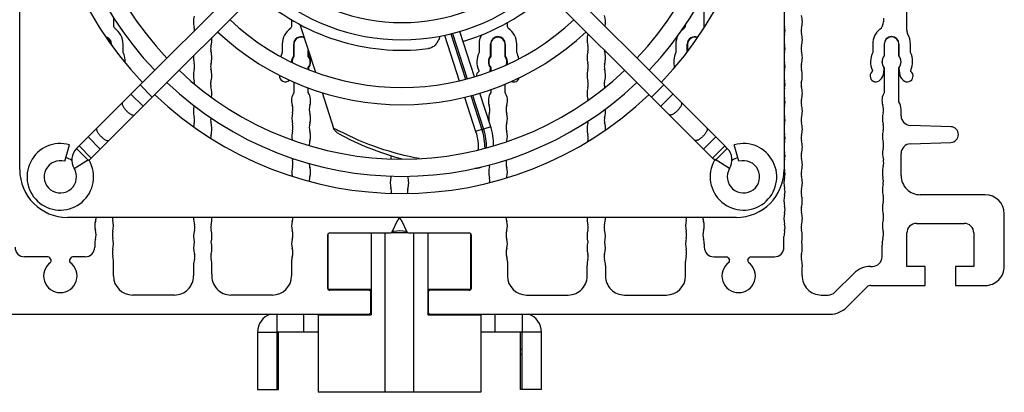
# Model space of a CAD drawing. Header units: millimetres. Extents: x 0 to 594, y 0 to 420.
# Tile 16 of 117: x 78 to 181, y 232 to 271. Entities that reach past the tile are written whole.
import ezdxf

# ---------------------------------------------------------------- set-up
doc = ezdxf.new("R2010")
doc.units = ezdxf.units.MM
doc.header["$LTSCALE"] = 32.67
doc.layers.get('0').update_dxf_attribs({"linetype": 'CONTINUOUS'})
doc.layers.add('3_ALL_AXES', color=7, linetype='CONTINUOUS')

msp = doc.modelspace()

# ---------------------------------------------------------------- linework, layer by layer
at = {"color": 7, "linetype": 'CONTINUOUS'}
for p, q in [((78.24873, 255.46807), (78.24873, 325.46807)), ((158.24873, 325.46807), (158.24873, 255.46807)), ((90.84575, 264.33789), (114.7839, 288.27604)), ((121.71355, 288.27604), (145.6517, 264.33789)), ((92.11854, 263.0651), (116.0567, 287.00325)), ((120.44076, 287.00325), (144.37891, 263.0651)), ((107.58228, 270.65704), (109.20097, 265.67524)), ((125.84654, 265.19423), (124.30208, 269.94758)), ((90.84834, 264.3353), (84.46467, 257.95162)), ((152.03279, 257.95162), (145.64911, 264.3353)), ((85.73228, 256.68401), (92.11595, 263.06769)), ((109.89658, 263.53438), (111.10125, 259.82676)), ((127.55281, 259.94287), (126.40452, 263.47694)), ((144.3815, 263.06769), (150.76518, 256.68401)), ((82.96695, 256.34566), (83.46183, 258.06589)), ((84.19424, 257.6793), (84.46561, 257.95068)), ((84.19424, 257.6793), (85.45416, 256.41938)), ((85.73194, 256.68434), (84.465, 257.95129)), ((152.03246, 257.95129), (150.76551, 256.68434)), ((152.30322, 257.6793), (151.0433, 256.41938)), ((152.30322, 257.6793), (152.03184, 257.95068)), ((153.5305, 256.34566), (153.03563, 258.06589)), ((85.51046, 256.46409), (85.73133, 256.68496)), ((150.98699, 256.46409), (150.76612, 256.68496)), ((83.94516, 255.59905), (85.46691, 256.52591)), ((126.02419, 255.61625), (125.88354, 255.60433)), ((152.5523, 255.59905), (151.03054, 256.52591)), ((153.24873, 250.46807), (83.24873, 250.46807)), ((110.54873, 242.95778), (110.54873, 248.77441)), ((115.04873, 248.84307), (115.04873, 240.25778)), ((116.49873, 232.15778), (116.49873, 248.84307)), ((118.87796, 248.85778), (117.1195, 248.85778)), ((119.49873, 232.15778), (119.49873, 248.84307)), ((120.94873, 248.84307), (120.94873, 240.25778)), ((125.44873, 242.95778), (125.44873, 248.77441)), ((110.54873, 242.95778), (115.04873, 242.95778)), ((120.94873, 242.95778), (125.44873, 242.95778)), ((114.99873, 241.45778), (115.04873, 241.45778)), ((120.94873, 241.45778), (120.99873, 241.45778)), ((107.99873, 238.45778), (107.99873, 240.34307)), ((109.49873, 240.25778), (115.04873, 240.25778)), ((109.49873, 240.25778), (109.49873, 232.15778)), ((115.04873, 240.45778), (114.97876, 240.45778)), ((121.0187, 240.45778), (120.94873, 240.45778)), ((120.94873, 240.25778), (126.49873, 240.25778)), ((126.49873, 240.25778), (126.49873, 232.15778)), ((127.99873, 238.45778), (127.99873, 240.34307)), ((103.14873, 238.45778), (103.14873, 232.45778)), ((132.84873, 232.45778), (132.84873, 238.45778)), ((105.34873, 236.65778), (105.14873, 236.65778)), ((105.34873, 236.12188), (105.14873, 236.12188)), ((130.64873, 236.65778), (130.84873, 236.65778)), ((130.84873, 236.12188), (130.64873, 236.12188)), ((103.14873, 232.45778), (105.34873, 232.45778)), ((126.49873, 232.15778), (109.49873, 232.15778)), ((132.84873, 232.45778), (130.64873, 232.45778))]:
    msp.add_line(p, q, dxfattribs=at)
at = {"color": 9, "linetype": 'CONTINUOUS'}
for p, q in [((122.6952, 269.54046), (124.24617, 264.76707)), ((123.37244, 269.69845), (124.92202, 264.92933)), ((123.52898, 269.73809), (125.07918, 264.96706)), ((92.11854, 263.0651), (90.84575, 264.33789)), ((145.6517, 264.33789), (144.37891, 263.0651)), ((89.89508, 263.38203), (91.16269, 262.11442)), ((124.80467, 263.0482), (125.96809, 259.46756)), ((125.47858, 263.21642), (126.62709, 259.68169)), ((125.63381, 263.2601), (126.79196, 259.69566)), ((146.60238, 263.38203), (145.33477, 262.11442)), ((126.62709, 259.68169), (126.79196, 259.69566)), ((127.55279, 259.94286), (126.79196, 259.69566)), ((85.40647, 258.89342), (86.67408, 257.62581)), ((126.62709, 259.68169), (125.96808, 259.46756)), ((151.09099, 258.89342), (149.82338, 257.62581)), ((105.14873, 240.34307), (105.14873, 238.45778)), ((130.84873, 240.34307), (130.84873, 238.45778)), ((103.14873, 238.45778), (105.14873, 238.45778)), ((132.84873, 238.45778), (130.84873, 238.45778))]:
    msp.add_line(p, q, dxfattribs=at)
at = {"color": 3, "linetype": 'CONTINUOUS'}
for p, q in [((109.49873, 238.45778), (105.14873, 238.45778)), ((105.14873, 238.45778), (105.14873, 232.45778)), ((105.34873, 232.45778), (105.34873, 238.45778)), ((130.84873, 238.45778), (126.49873, 238.45778)), ((130.64873, 232.45778), (130.64873, 238.45778)), ((130.84873, 232.45778), (130.84873, 238.45778))]:
    msp.add_line(p, q, dxfattribs=at)
at = {"color": 7, "linetype": 'CONTINUOUS'}
for points in [[(127.84316, 257.95523), (127.84935, 258.20803), (127.84038, 258.47719), (127.81638, 258.75025), (127.77787, 259.02565), (127.72544, 259.30235), (127.65962, 259.57876), (127.58127, 259.85302), (127.55279, 259.94286)], [(111.59868, 259.25157), (112.86077, 258.60664), (114.41866, 257.90262), (115.99619, 257.29059), (117.59214, 256.77174), (118.25629, 256.59679)], [(126.02037, 255.61595), (126.14059, 255.62993), (126.34082, 255.67177), (126.53213, 255.73534), (126.57281, 255.75428)]]:
    msp.add_lwpolyline(points, dxfattribs=at)
for centre, radius, start, end in [((118.24873, 290.46807), 37.5, 136.3700343, 223.6299657), ((118.24873, 290.46807), 37.5, 316.3700343, 43.6299657), ((118.24873, 290.46807), 22.5, 227.2928668, 277.0240098), ((118.24873, 290.46807), 22.5, 286.5119706, 312.7074094), ((118.24873, 290.46807), 37.5, 226.3560912, 313.6439088), ((82.49874, 254.71808), 3.48359, 73.9507523, 29.777096), ((85.39296, 256.48074), 1.69515, 135.0036537, 211.3407219), ((153.99873, 254.71807), 3.48358, 150.2227523, 106.0493213), ((151.1045, 256.48074), 1.69515, 328.659286, 44.9963384), ((82.49874, 254.71808), 1.69358, 73.9509549, 31.3444294), ((82.51444, 254.7279), 3.46507, 29.7653299, 30.092234), ((153.98301, 254.7279), 3.46507, 149.907766, 150.2346701), ((153.99871, 254.71808), 1.69358, 148.6555706, 106.0492873), ((83.24873, 255.46807), 5, 180, 270), ((153.24873, 255.46807), 5, 270, 360), ((117.99967, 245.95365), 3.10424, 101.1787564, 104.4270638), ((117.99874, 245.95782), 3.09997, 77.6472111, 101.1768656), ((117.99944, 245.96119), 3.09652, 75.5513713, 77.6465255), ((105.14873, 238.45778), 2, 109.4727682, 180), ((130.84873, 238.45778), 2, 0, 70.5272318)]:
    msp.add_arc(centre, radius, start, end, dxfattribs=at)
at = {"color": 9, "linetype": 'CONTINUOUS'}
for centre, radius, start, end in [((126.91499, 288.90587), 33.10089, 241.4618696, 242.6878058), ((125.95333, 256.44335), 0.83011, 274.8520483, 277.8722117), ((125.95546, 256.4217), 0.80837, 277.9323854, 296.4415156)]:
    msp.add_arc(centre, radius, start, end, dxfattribs=at)
at = {"color": 7, "linetype": 'CONTINUOUS'}
for points, knots in [([(122.21934, 269.44692), (122.17107, 269.26417), (122.05024, 268.93074), (121.76911, 268.51519), (121.41228, 268.23748), (121.1364, 268.15372), (121.00015, 268.13694)], [0, 0, 0, 0, 0.29877922, 0.555546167, 0.782998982, 1, 1, 1, 1]), ([(111.59869, 259.25157), (111.48498, 259.31274), (111.27699, 259.47507), (111.1411, 259.70412), (111.10125, 259.82676)], [0, 0, 0, 0, 0.500304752, 1, 1, 1, 1])]:
    msp.add_open_spline(points, degree=3, knots=knots, dxfattribs=at)
at = {"color": 9, "linetype": 'CONTINUOUS'}
for points, knots in [([(89.00098, 262.48794), (88.98627, 262.47323), (88.9635, 262.4304), (88.9608, 262.35017), (88.9843, 262.25382), (89.03285, 262.14296), (89.10322, 262.02066), (89.22587, 261.84416), (89.33619, 261.71741), (89.41712, 261.63647)], [0, 0, 0, 0, 0.062267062, 0.138058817, 0.235571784, 0.357049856, 0.499239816, 0.657351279, 1, 1, 1, 1]), ([(147.49648, 262.48794), (147.51118, 262.47323), (147.53396, 262.4304), (147.53665, 262.35017), (147.51315, 262.25382), (147.4646, 262.14296), (147.39424, 262.02066), (147.27158, 261.84416), (147.16127, 261.71741), (147.08033, 261.63647)], [0, 0, 0, 0, 0.062267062, 0.138058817, 0.235571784, 0.357049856, 0.499239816, 0.657351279, 1, 1, 1, 1]), ([(89.41712, 261.63647), (89.49806, 261.55553), (89.62481, 261.44522), (89.80131, 261.32256), (89.92361, 261.2522), (90.03448, 261.20365), (90.13083, 261.18015), (90.21106, 261.18284), (90.25388, 261.20562), (90.26859, 261.22032)], [0, 0, 0, 0, 0.342648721, 0.500760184, 0.642950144, 0.764428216, 0.861941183, 0.937732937, 1, 1, 1, 1]), ([(147.08033, 261.63647), (146.99939, 261.55553), (146.87264, 261.44522), (146.69614, 261.32256), (146.57384, 261.2522), (146.46298, 261.20365), (146.36663, 261.18015), (146.2864, 261.18284), (146.24357, 261.20562), (146.22886, 261.22032)], [0, 0, 0, 0, 0.342648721, 0.500760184, 0.642950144, 0.764428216, 0.861941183, 0.937732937, 1, 1, 1, 1]), ([(86.3228, 259.80976), (86.30809, 259.79505), (86.28532, 259.75222), (86.28262, 259.67199), (86.30613, 259.57564), (86.35467, 259.46478), (86.42504, 259.34248), (86.54769, 259.16598), (86.65801, 259.03923), (86.73895, 258.95829)], [0, 0, 0, 0, 0.062267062, 0.138058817, 0.235571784, 0.357049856, 0.499239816, 0.657351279, 1, 1, 1, 1]), ([(126.79196, 259.69566), (126.8824, 259.36795), (127.02189, 258.72371), (127.08006, 258.0662), (127.08233, 257.74861)], [0, 0, 0, 0, 0.517007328, 1, 1, 1, 1]), ([(150.17465, 259.80976), (150.18936, 259.79505), (150.21214, 259.75222), (150.21483, 259.67199), (150.19133, 259.57564), (150.14278, 259.46478), (150.07242, 259.34248), (149.94976, 259.16598), (149.83945, 259.03923), (149.75851, 258.95829)], [0, 0, 0, 0, 0.062267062, 0.138058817, 0.235571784, 0.357049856, 0.499239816, 0.657351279, 1, 1, 1, 1]), ([(86.73895, 258.95829), (86.81988, 258.87735), (86.94663, 258.76704), (87.12313, 258.64439), (87.24543, 258.57402), (87.3563, 258.52547), (87.45265, 258.50197), (87.53288, 258.50466), (87.5757, 258.52744), (87.59041, 258.54215)], [0, 0, 0, 0, 0.342648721, 0.500760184, 0.642950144, 0.764428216, 0.861941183, 0.937732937, 1, 1, 1, 1]), ([(120.09588, 256.62065), (118.65856, 256.87814), (115.78379, 257.62972), (113.05782, 258.80791), (111.72702, 259.49509)], [0, 0, 0, 0, 0.493653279, 1, 1, 1, 1]), ([(125.96809, 259.46756), (126.07586, 259.13572), (126.22509, 258.48874), (126.23625, 257.82065), (126.1934, 257.51256)], [0, 0, 0, 0, 0.528677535, 1, 1, 1, 1]), ([(126.62709, 259.68169), (126.71901, 259.34862), (126.85979, 258.69433), (126.91589, 258.02642), (126.91591, 257.70439)], [0, 0, 0, 0, 0.51759614, 1, 1, 1, 1]), ([(149.75851, 258.95829), (149.67757, 258.87735), (149.55082, 258.76704), (149.37432, 258.64439), (149.25202, 258.57402), (149.14116, 258.52547), (149.04481, 258.50197), (148.96458, 258.50466), (148.92175, 258.52744), (148.90704, 258.54215)], [0, 0, 0, 0, 0.342648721, 0.500760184, 0.642950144, 0.764428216, 0.861941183, 0.937732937, 1, 1, 1, 1])]:
    msp.add_open_spline(points, degree=3, knots=knots, dxfattribs=at)
at = {"layer": '3_ALL_AXES', "color": 7, "linetype": 'CONTINUOUS'}
for p, q in [((171.09873, 270.06395), (171.09873, 274.92234)), ((149.89872, 270.43204), (149.89872, 272.4484)), ((88.09872, 270.43204), (88.09872, 271.35957)), ((106.69874, 271.16612), (106.69874, 270.43227)), ((168.64873, 271.33387), (168.64873, 270.94789)), ((129.29872, 270.43204), (129.29872, 270.87302)), ((147.89874, 270.60171), (147.89874, 270.43227)), ((87.84879, 268.52337), (87.84879, 268.59305)), ((87.87367, 268.61805), (87.87367, 268.48979)), ((89.07367, 267.73726), (89.07367, 268.61805)), ((105.72367, 268.61805), (105.72367, 267.73726)), ((106.92367, 267.40001), (106.92367, 268.61805)), ((106.94878, 268.59305), (106.94878, 267.32613)), ((108.44879, 267.32613), (108.44879, 267.9902)), ((126.32367, 268.61805), (126.32367, 267.73726)), ((127.52367, 267.40001), (127.52367, 268.61805)), ((127.54878, 268.59305), (127.54878, 267.32613)), ((129.04879, 267.32613), (129.04879, 268.59305)), ((129.07367, 268.61805), (129.07367, 267.40001)), ((130.27367, 267.73726), (130.27367, 268.61805)), ((146.92367, 268.61805), (146.92367, 267.73726)), ((148.12367, 267.81464), (148.12367, 268.61805)), ((148.14878, 268.59305), (148.14878, 267.84854)), ((167.52373, 268.61805), (167.52373, 267.73726)), ((168.72373, 268.61805), (168.72378, 267.37745)), ((170.26979, 267.37745), (170.26979, 268.59305)), ((170.27373, 268.61805), (170.27373, 267.40001)), ((171.47373, 267.73726), (171.47373, 268.61805)), ((108.47367, 267.91363), (108.47367, 267.40001)), ((108.44879, 265.96198), (108.44879, 266.15995)), ((108.47367, 266.13609), (108.49041, 265.94474)), ((127.48933, 265.74353), (127.52367, 266.13609)), ((127.54878, 266.15995), (127.54878, 265.76459)), ((168.67394, 265.56702), (168.72373, 266.13609)), ((168.72378, 266.10865), (168.72378, 263.52192)), ((170.26979, 262.57103), (170.26979, 266.10865)), ((170.27373, 266.13609), (170.32351, 265.56702)), ((126.29491, 265.85978), (126.2848, 265.74412)), ((167.49497, 265.85978), (167.48485, 265.74412)), ((171.5126, 265.74412), (171.50249, 265.85978)), ((106.94878, 264.6386), (106.94878, 263.53374)), ((108.44879, 263.53374), (108.44879, 264.02956)), ((127.54878, 263.85286), (127.54878, 263.53374)), ((129.04879, 263.53374), (129.04879, 264.42208)), ((170.49873, 261.10877), (170.49873, 261.77341)), ((175.70873, 259.96114), (171.46383, 260.10938)), ((171.46383, 258.17678), (175.70873, 258.32502)), ((170.49873, 254.84307), (170.49873, 257.17739)), ((179.29873, 252.84307), (172.49873, 252.84307)), ((181.29873, 245.34307), (181.29873, 250.84307)), ((117.2257, 248.95855), (117.81747, 250.2276)), ((118.17999, 250.2276), (118.77176, 248.95855)), ((172.09873, 249.84307), (177.09873, 249.84307)), ((110.49873, 243.04307), (110.49873, 248.64307)), ((110.69873, 248.84307), (117.04444, 248.84307)), ((118.95302, 248.84307), (125.29873, 248.84307)), ((125.49873, 248.64307), (125.49873, 243.04307)), ((158.23759, 247.34306), (158.23759, 248.47548)), ((171.09873, 245.34307), (171.09873, 248.84307)), ((178.09873, 248.84307), (178.09873, 245.34307)), ((86.09872, 247.71652), (86.09872, 247.34306)), ((149.89874, 247.71652), (149.89874, 247.34306)), ((168.49876, 246.34307), (168.49876, 247.56818)), ((81.22855, 246.34306), (78.75986, 246.34306)), ((85.09872, 246.34306), (83.76889, 246.34306)), ((150.89874, 246.34306), (152.22856, 246.34306)), ((154.76891, 246.34306), (157.23759, 246.34306)), ((81.52886, 246.0229), (81.40175, 246.24306)), ((83.59569, 246.24306), (83.46858, 246.0229)), ((88.05988, 244.34306), (88.05988, 245.84305)), ((96.44671, 245.43099), (96.44671, 244.34306)), ((98.3599, 244.51435), (98.36907, 245.43099)), ((106.69874, 245.84309), (106.69875, 244.34269)), ((129.29871, 245.84309), (129.29871, 244.34269)), ((137.63756, 244.51435), (137.62838, 245.43099)), ((139.55075, 245.43099), (139.55075, 244.34306)), ((147.93758, 244.34306), (147.93758, 245.84305)), ((152.40177, 246.24306), (152.52887, 246.0229)), ((154.46859, 246.0229), (154.5957, 246.24306)), ((167.30583, 245.34307), (167.49876, 245.34307)), ((172.99873, 245.34307), (171.09873, 245.34307)), ((172.99873, 243.34307), (172.99873, 245.34307)), ((178.09873, 245.34307), (176.19873, 245.34307)), ((176.19873, 245.34307), (176.19873, 243.34307)), ((163.56318, 242.63595), (165.53807, 244.61084)), ((167.30583, 243.34307), (172.99873, 243.34307)), ((176.19873, 243.34307), (179.29873, 243.34307)), ((94.44671, 242.34306), (90.05988, 242.34306)), ((104.69875, 242.34306), (100.35255, 242.34306)), ((114.79873, 242.84307), (110.69873, 242.84307)), ((114.99873, 240.54307), (114.99873, 242.95778)), ((120.99873, 242.95778), (120.99873, 240.54307)), ((125.29873, 242.84307), (121.19873, 242.84307)), ((131.29871, 242.34306), (135.64491, 242.34306)), ((141.55075, 242.34306), (145.93758, 242.34306)), ((162.14344, 242.34306), (162.85607, 242.34306)), ((164.83096, 241.07531), (166.95228, 243.19663)), ((72.93426, 240.34307), (114.79873, 240.34307)), ((121.19873, 240.34307), (163.06319, 240.34307))]:
    msp.add_line(p, q, dxfattribs=at)
for centre, radius, start, end in [((118.24873, 290.46807), 35.7, 136.4446596, 223.5553404), ((118.24873, 290.46807), 35.7, 316.4446596, 43.5553404), ((118.24873, 290.46807), 33.9, 136.5214493, 223.4785507), ((118.24873, 290.46807), 33.9, 316.5214493, 43.4785507), ((118.24873, 290.46807), 19.6, 227.6327613, 312.3672387), ((118.24873, 290.46807), 21.4, 227.411251, 312.588749), ((98.93756, 270.95758), 2.5, 166.4562349, 193.5437651), ((118.24873, 290.46807), 26.4, 226.954158, 313.045842), ((137.06, 270.94282), 2.5, 349.2101287, 15.5241329), ((157.66, 270.94282), 2.5, 344.4759011, 15.5241329), ((88.29872, 270.43202), 0.2, 179.99522, 236.513129), ((87.09867, 268.61805), 1.975, 0, 56.513129), ((95.04879, 270.02083), 1.5, 0.747399, 13.5437789), ((107.69867, 268.61805), 1.975, 123.483063, 180), ((106.4988, 270.43202), 0.1999, 303.483063, 0.0719638), ((129.49872, 270.43202), 0.2, 179.99522, 236.513129), ((128.29867, 268.61805), 1.975, 0, 56.513129), ((148.89867, 268.61805), 1.975, 123.483063, 135.3541826), ((147.6988, 270.43202), 0.1999, 303.483063, 0.0719638), ((150.09872, 270.43202), 0.2, 179.99522, 196.6973273), ((160.73756, 270.95758), 2.5, 185.2600722, 193.5437651), ((156.84879, 270.02083), 1.5, 346.4562211, 13.5437789), ((161.03231, 270.00606), 1, 164.4759011, 195.5240939), ((169.49873, 268.61805), 1.975, 128.451078, 180.0000001), ((167.64873, 270.94789), 1, 308.451078, 360), ((172.09873, 270.06395), 1, 180, 201.1840762), ((87.09867, 268.61805), 0.775, 0, 78.4182734), ((87.09879, 268.59305), 0.75001, 0, 74.856129), ((95.86, 269.06931), 2.5, 344.4759143, 5.2070318), ((118.24873, 290.46807), 28.2, 226.8290313, 313.1709687), ((107.69867, 268.61805), 0.775, 65.7478022, 180), ((107.69879, 268.59305), 0.75001, 63.1636766, 180), ((128.29867, 268.61805), 1.975, 151.0820973, 180), ((128.29867, 268.61805), 0.775, 0, 180), ((128.29879, 268.59305), 0.75001, 0, 180), ((140.13756, 269.08408), 2.5, 166.4562388, 193.5437612), ((136.24879, 270.02083), 1.5, 346.4562211, 348.628203), ((148.89867, 268.61805), 1.975, 153.4429111, 180), ((148.89867, 268.61805), 0.775, 66.2700075, 180), ((148.89879, 268.59305), 0.75001, 67.6953746, 180), ((160.73756, 269.08408), 2.5, 166.4562388, 174.7399368), ((157.66, 269.06931), 2.5, 344.4759143, 15.5240939), ((169.49873, 268.61805), 0.775, 0, 180), ((169.49678, 268.59305), 0.773, 0, 180), ((169.407, 268.61805), 2.06673, 0, 31.6520294), ((99.23231, 268.13256), 1, 164.4759143, 195.5240919), ((136.24879, 268.14733), 1.5, 346.4569315, 13.5437577), ((140.43231, 268.13256), 1, 187.4558744, 195.5240919), ((160.73756, 269.08408), 2.5, 185.2600632, 193.5437612), ((156.84879, 268.14733), 1.5, 346.4569315, 13.5437577), ((161.03231, 268.13256), 1, 164.4759143, 195.5240919), ((87.0987, 266.76805), 2.19997, 356.9933012, 26.1394029), ((98.93757, 267.21062), 2.5, 175.860494, 193.544472), ((95.86, 267.19581), 2.5, 344.4759021, 15.5240919), ((107.69864, 266.76805), 2.19997, 153.8605971, 165.4161568), ((107.6987, 266.76805), 1.00002, 140.8060375, 181.8379694), ((107.69879, 266.74304), 0.95, 142.1368152, 181.8532395), ((107.69879, 266.74304), 0.95, 322.1368152, 37.8631848), ((107.6987, 266.76805), 0.99998, 320.8040039, 39.1959961), ((128.29864, 266.76805), 2.19997, 153.8605971, 204.3843059), ((128.2987, 266.76805), 1.00002, 140.8060375, 219.1939625), ((128.29879, 266.74304), 0.95, 142.1368152, 217.8631848), ((128.29879, 266.74304), 0.95, 342.1619629, 37.8631848), ((128.2987, 266.76805), 0.99998, 343.0543935, 39.1959961), ((128.2987, 266.76805), 2.19997, 8.0719448, 26.1394029), ((140.13757, 267.21062), 2.5, 166.4569337, 193.544472), ((137.06, 267.19581), 2.5, 344.4759021, 15.5240919), ((148.89864, 266.76805), 2.19997, 153.8605971, 196.427927), ((160.73757, 267.21062), 2.5, 166.4569337, 174.7425001), ((160.73757, 267.21062), 2.5, 185.2576784, 193.544472), ((157.66, 267.19581), 2.5, 344.4759021, 15.5240919), ((169.49873, 266.76805), 2.2, 153.8609405, 204.383963), ((169.49678, 266.74305), 1, 140.6243878, 219.3756122), ((169.49873, 266.76805), 1, 140.8050326, 219.194978), ((169.49678, 266.74305), 1, 320.6243878, 39.3756122), ((169.49873, 266.76805), 1, 320.8050604, 39.1949674), ((169.49873, 266.76805), 2.2, 335.6160402, 26.1390595), ((98.93758, 265.33707), 2.5, 166.4562342, 193.5437658), ((95.04881, 266.27382), 1.5, 346.4562478, 13.5444806), ((99.23231, 266.25905), 1, 164.4759126, 195.5240867), ((95.86, 265.3223), 2.5, 342.9958861, 15.5240867), ((140.13758, 265.33707), 2.5, 166.4562342, 193.5437658), ((136.24881, 266.27382), 1.5, 346.4562478, 13.5444806), ((140.43231, 266.25905), 1, 164.4759126, 195.5240867), ((137.06, 265.3223), 2.5, 342.9958861, 15.5240867), ((160.73758, 265.33707), 2.5, 166.4562342, 174.7449616), ((156.84881, 266.27382), 1.5, 346.4562478, 13.5444806), ((161.03231, 266.25905), 1, 164.4759126, 195.5240867), ((157.66, 265.3223), 2.5, 342.9958861, 15.5240867), ((118.24873, 290.46807), 33.9, 226.5214493, 313.4785507), ((106.04652, 265.26162), 0.60304, 171.6373426, 315), ((126.64652, 265.26162), 0.60304, 126.8584802, 180.8470436), ((129.95082, 265.26162), 0.60304, 246.3245641, 342.5885659), ((160.73758, 265.33707), 2.5, 185.2550384, 193.5437658), ((167.85798, 265.26434), 0.60276, 134.122382, 318.3079562), ((166.37079, 266.79781), 1.53342, 314.122382, 316.5954644), ((167.64061, 265.65742), 1.03728, 310.0521869, 354.9999789), ((171.35685, 265.65742), 1.03728, 184.9999682, 232.435478), ((171.14774, 265.26434), 0.60276, 225.3938676, 52.7478707), ((118.24873, 290.46807), 35.7, 226.4446596, 313.5553404), ((95.04881, 264.40032), 1.5, 1.3586188, 13.5437785), ((99.23231, 264.40027), 1, 168.9929577, 195.524078), ((95.86, 263.46352), 2.5, 350.4507308, 15.5240977), ((140.13758, 263.46357), 2.5, 166.4562391, 193.5437609), ((136.24881, 264.40032), 1.5, 346.4562215, 13.5437785), ((140.43231, 264.40027), 1, 168.9929577, 195.524078), ((137.06, 263.46352), 2.5, 13.6870847, 15.5240977), ((160.73758, 263.46357), 2.5, 166.4562391, 174.7449727), ((156.84881, 264.40032), 1.5, 346.4562215, 13.5437785), ((161.03231, 264.40027), 1, 168.9929577, 195.524078), ((157.66, 263.46352), 2.5, 344.4759023, 15.5240977), ((108.19879, 262.70459), 1.5, 146.4430349, 198.1949688), ((107.19891, 262.70459), 1.4999, 341.8076169, 33.5595105), ((128.79879, 262.70459), 1.5, 146.4430349, 198.1949688), ((127.79891, 262.70459), 1.4999, 341.8076169, 33.5595105), ((136.24881, 262.52681), 1.5, 7.9103035, 13.5437636), ((160.73758, 263.46357), 2.5, 185.2550273, 193.5437609), ((156.84881, 262.52681), 1.5, 346.4562364, 13.5437636), ((161.03231, 262.52677), 1, 164.4759117, 195.5240883), ((169.99737, 262.72181), 1.50406, 147.8614709, 198.8344417), ((98.93758, 261.59006), 2.5, 166.4562256, 193.5437744), ((105.34879, 261.76784), 1.5, 346.4562509, 18.1949688), ((110.04879, 261.76802), 1.49993, 161.8076169, 198.1912727), ((125.94879, 261.76784), 1.5, 346.4562509, 18.1949688), ((130.64879, 261.76802), 1.49993, 161.8076169, 198.1912727), ((137.06, 261.59001), 2.5, 344.4759156, 5.5167726), ((160.73758, 261.59006), 2.5, 166.4562256, 174.7449419), ((157.66, 261.59001), 2.5, 344.4759156, 15.5240844), ((167.14812, 261.77341), 1.49897, 346.2847105, 17.9852833), ((168.99482, 261.77341), 1.50391, 0, 32.0299701), ((95.04881, 260.65331), 1.5, 346.4562439, 13.5437561), ((99.23231, 260.65326), 1, 165.7947278, 195.5241099), ((109.23756, 260.83109), 2.5, 166.4562509, 193.5438404), ((107.19763, 260.83109), 1.50123, 341.8122695, 18.1912727), ((129.83756, 260.83109), 2.5, 166.4562509, 186.31714), ((127.79763, 260.83109), 1.50123, 341.8122695, 18.1912727), ((140.43231, 260.65326), 1, 164.4758901, 195.5241099), ((160.73758, 261.59006), 2.5, 185.2550581, 193.5437744), ((156.84881, 260.65331), 1.5, 346.4562439, 13.5437561), ((161.03231, 260.65326), 1, 164.4758901, 195.5241099), ((171.03674, 260.83721), 2.50078, 166.5705761, 193.6754701), ((171.49873, 261.10877), 1, 180, 268.0000026), ((98.93758, 259.71656), 2.5, 166.4562348, 174.2815199), ((95.86, 259.71651), 2.5, 344.4759093, 15.5240907), ((105.34879, 259.89434), 1.5, 346.4562369, 13.543666), ((110.04882, 259.89434), 1.4999, 161.8122695, 198.1923926), ((130.64882, 259.89434), 1.4999, 161.8122695, 198.1923926), ((140.13758, 259.71656), 2.5, 166.4562348, 193.5437652), ((136.24881, 260.65331), 1.5, 346.4562439, 356.7430179), ((137.06, 259.71651), 2.5, 357.794698, 15.5240907), ((160.73758, 259.71656), 2.5, 166.4562348, 174.744963), ((157.66, 259.71651), 2.5, 344.4759093, 15.5240907), ((167.14941, 259.89417), 1.49931, 346.456232, 13.5702064), ((175.68017, 259.14308), 0.81856, 272.000003, 88.0000026), ((99.23231, 258.77976), 1, 164.4759509, 180.7037274), ((109.23756, 258.95758), 2.5, 166.4562369, 188.7005074), ((107.19882, 258.95759), 1.5001, 341.8023901, 18.1976023), ((127.79882, 258.95759), 1.5001, 341.8023901, 18.1976023), ((136.24881, 258.7798), 1.5, 346.4562192, 13.5437808), ((160.73758, 259.71656), 2.5, 185.255037, 193.5437652), ((156.84881, 258.7798), 1.5, 346.4562192, 13.5437808), ((161.03231, 258.77976), 1, 164.4759509, 195.6122755), ((171.0375, 258.95758), 2.5, 166.456232, 193.543768), ((110.04882, 258.02083), 1.4999, 161.8077753, 181.2320783), ((130.64882, 258.02083), 1.4999, 161.8077753, 165.8610849), ((160.73758, 257.84305), 2.5, 166.4562393, 174.7449731), ((157.65999, 257.84305), 2.5, 344.4751617, 15.4877193), ((171.04687, 257.17739), 2.4903, 168.5813336, 195.5698408), ((167.16044, 258.02365), 1.48796, 346.2668637, 13.543768), ((171.49873, 257.17739), 1, 92.000003, 180), ((82.49873, 254.71807), 2.1, 55.1202002, 73.9505208), ((109.23756, 257.08408), 2.5, 189.5977823, 193.5437656), ((115.64881, 256.9063), 1.5, 348.0221812, 0.3722389), ((153.99873, 254.71807), 2.1, 106.0494792, 124.8797998), ((160.73758, 257.84305), 2.5, 185.2550269, 193.5437607), ((156.84881, 256.9063), 1.5, 346.456237, 13.543763), ((161.03229, 256.90626), 1, 164.4751618, 195.5241473), ((157.65998, 255.9695), 2.5, 344.4759156, 15.5241473), ((109.23757, 255.21062), 2.5, 166.4569243, 190.109066), ((105.34879, 256.14733), 1.5, 346.4569243, 13.5437589), ((110.04882, 256.14733), 1.4999, 181.1222079, 198.1928639), ((107.19882, 255.21057), 1.5001, 341.8061983, 18.197356), ((129.83757, 255.21062), 2.5, 166.4569243, 193.5444696), ((125.94879, 256.14733), 1.5, 346.4569243, 353.6605928), ((130.64882, 256.14733), 1.4999, 166.5225744, 198.1928639), ((127.79882, 255.21057), 1.5001, 341.8061983, 18.197356), ((160.73758, 255.96955), 2.5, 166.4562311, 174.7449894), ((171.0375, 255.18407), 2.5, 165.8342405, 192.9255535), ((167.16171, 256.22337), 1.51344, 343.5933606, 10.8772537), ((110.04883, 254.27388), 1.49989, 161.8061983, 180.8491214), ((119.53759, 254.096), 2.5, 166.4562238, 193.5437762), ((115.64883, 255.03275), 1.5, 346.4562316, 350.8677412), ((116.45998, 254.096), 2.5, 344.4759083, 15.5240966), ((125.94881, 254.27382), 1.5, 354.1919644, 13.5444696), ((130.64883, 254.27388), 1.49989, 161.8061983, 167.0726499), ((160.73759, 254.096), 2.5, 166.4562238, 193.5437762), ((160.73758, 255.96955), 2.5, 191.3801446, 193.5444791), ((156.84883, 255.03275), 1.5, 346.4562316, 13.5444401), ((161.03229, 255.03275), 1, 164.4759151, 195.5240963), ((157.65998, 254.096), 2.5, 344.4759083, 15.5240966), ((167.14735, 254.2667), 1.49698, 346.644689, 13.8424434), ((172.49873, 254.84307), 2, 180, 270.000001), ((115.64883, 253.15924), 1.5, 353.6626355, 13.5437561), ((156.84883, 253.15924), 1.5, 346.4562478, 13.5437469), ((171.03752, 253.33707), 2.5, 166.5095356, 193.5437679), ((119.84237, 253.15644), 1.01046, 164.4759083, 189.9495379), ((160.73759, 252.22249), 2.5, 166.4562234, 193.5437766), ((161.04237, 253.15644), 1.01046, 164.4759083, 198.066606), ((157.65998, 252.22249), 2.5, 344.4759045, 14.3730159), ((167.14876, 252.40032), 1.5, 346.4562362, 13.5437638), ((179.29873, 250.84307), 2, 0, 90), ((156.84883, 251.28574), 1.5, 346.456234, 13.543766), ((161.03229, 251.28574), 1, 164.4759045, 195.5240854), ((171.03753, 251.46357), 2.5, 166.4562362, 193.543762), ((84.74873, 250.52682), 1.5, 341.8050778, 357.7542363), ((89.44864, 250.52681), 1.5, 182.2463948, 193.5437561), ((98.9467, 250.34899), 2.5, 177.2660494, 195.5240879), ((95.86908, 250.34899), 2.5, 344.4759015, 2.7339475), ((105.34873, 250.52682), 1.5, 341.8050615, 357.7542414), ((130.64872, 250.52682), 1.5, 182.2457586, 198.1949385), ((140.12837, 250.34899), 2.5, 177.2660525, 195.5240985), ((137.05076, 250.34899), 2.5, 344.4759121, 2.7339506), ((146.54881, 250.52681), 1.5, 346.4562439, 357.7536052), ((151.24872, 250.52682), 1.5, 182.2457637, 198.1949222), ((160.73759, 250.34899), 2.5, 166.4562378, 193.5437622), ((157.65998, 250.34899), 2.5, 344.4759079, 15.5240854), ((167.14876, 250.52681), 1.5, 346.4562377, 13.543762), ((87.59873, 249.59006), 1.5, 161.8050621, 198.1949379), ((85.55988, 249.59006), 2.5, 346.4562366, 13.5437634), ((95.57438, 249.41223), 1, 344.4759204, 15.5240823), ((99.2414, 249.41223), 1, 164.4759212, 195.5240788), ((108.19873, 249.59006), 1.5, 161.8050778, 198.1949222), ((117.99873, 250.14307), 0.2, 25.0000058, 154.9999227), ((127.79873, 249.59006), 1.5, 341.8050778, 18.1949222), ((136.75606, 249.41223), 1, 344.4759212, 15.5240788), ((140.42307, 249.41223), 1, 164.4759177, 195.5240796), ((150.43758, 249.59006), 2.5, 166.4562366, 193.5437634), ((148.39873, 249.59006), 1.5, 341.8050621, 18.1949379), ((156.84883, 249.41223), 1.5, 346.4562203, 13.5437797), ((161.03229, 249.41223), 1, 164.4759079, 195.5240942), ((171.03752, 249.59006), 2.5, 166.4562377, 193.5437655), ((172.09873, 248.84307), 1, 90.000001, 180), ((177.09873, 248.84307), 1, 0.0000001, 90.0000012), ((84.74873, 248.65331), 1.5, 341.8043905, 18.1949219), ((89.44864, 248.65331), 1.5, 166.4562376, 193.5437624), ((98.9467, 248.47548), 2.5, 164.4759111, 193.5437842), ((95.86908, 248.47548), 2.5, 346.4562232, 15.5240806), ((105.34873, 248.65331), 1.5, 341.8050808, 18.1949192), ((110.69873, 248.64307), 0.2, 89.9999967, 179.9999921), ((117.04444, 249.04307), 0.2, 269.9999694, 334.9999839), ((118.95302, 249.04307), 0.2, 204.9998208, 270.0000696), ((125.29873, 248.64307), 0.2, 0.0000079, 90.0000033), ((130.64872, 248.65331), 1.5, 161.8050808, 198.1949192), ((140.12837, 248.47548), 2.5, 164.4759194, 193.5437768), ((137.05076, 248.47548), 2.5, 346.4562158, 15.5240889), ((146.54881, 248.65331), 1.5, 346.4562376, 13.5437624), ((151.24872, 248.65331), 1.5, 161.8050781, 198.1956095), ((160.73759, 248.47548), 2.5, 166.456228, 179.9999994), ((157.65998, 248.47548), 2.5, 346.4562327, 15.5240942), ((167.14876, 248.65331), 1.5, 344.2594516, 13.5437655), ((78.75986, 247.34306), 1, 180.0000006, 270.0000013), ((85.09872, 247.34306), 1, 270.0000055, 0.0000028), ((87.59872, 247.71652), 1.5, 161.8043823, 180.0000056), ((85.55988, 247.71656), 2.5, 346.4562255, 13.5437745), ((98.9467, 247.30454), 2.5, 166.4562371, 195.5248304), ((95.86908, 247.30454), 2.5, 344.4751494, 13.5437694), ((108.19873, 247.71656), 1.5, 161.8050801, 198.1949199), ((127.79873, 247.71656), 1.5, 341.8050801, 18.1949199), ((140.12837, 247.30454), 2.5, 166.4562306, 195.5248506), ((137.05076, 247.30454), 2.5, 344.4751696, 13.5437629), ((150.43758, 247.71656), 2.5, 166.4562255, 193.5437745), ((148.39874, 247.71652), 1.5, 359.9999944, 18.1956177), ((150.89874, 247.34306), 1, 179.9999972, 269.9999945), ((157.23759, 247.34306), 1, 269.9999987, 359.9999994), ((157.65998, 247.30454), 2.5, 344.4751434, 13.5437577), ((170.99876, 247.56818), 2.5, 164.2594516, 180), ((81.22855, 246.14306), 0.2, 29.9999999, 89.9999872), ((83.76889, 246.14306), 0.2, 90, 150.0000008), ((89.44864, 246.7798), 1.5, 166.4562412, 193.5437588), ((85.55988, 245.84305), 2.5, 359.9999969, 13.543756), ((95.5744, 246.36774), 1, 344.4758632, 15.5248758), ((99.24138, 246.36774), 1, 164.4751566, 195.5241127), ((108.19874, 245.84309), 1.5, 161.8058282, 180.0001495), ((105.34873, 246.77981), 1.5, 341.8058085, 18.1949133), ((130.64872, 246.77981), 1.5, 161.8050867, 198.1941915), ((127.79871, 245.84309), 1.5, 359.9998505, 18.1941718), ((136.75607, 246.36774), 1, 344.4758873, 15.5248434), ((140.42306, 246.36774), 1, 164.4751242, 195.5241368), ((150.43758, 245.84305), 2.5, 166.456244, 180.0000031), ((146.54881, 246.7798), 1.5, 346.4562412, 13.5437588), ((152.22856, 246.14306), 0.2, 29.9999992, 90), ((154.76891, 246.14306), 0.2, 90.0000128, 150.0000001), ((161.03228, 246.36774), 1, 164.4751434, 195.5241353), ((167.49876, 246.34307), 1, 270, 360), ((82.49872, 244.34305), 1.75, 125.88692, 54.1132585), ((81.35566, 245.9229), 0.2, 305.8868914, 29.999938), ((83.64179, 245.9229), 0.2, 149.9999539, 234.1132328), ((98.94671, 245.43099), 2.5, 164.4758599, 180.0000048), ((95.86907, 245.43099), 2.5, 359.9999963, 15.5241536), ((140.12838, 245.43099), 2.5, 164.4758464, 180.0000037), ((137.05075, 245.43099), 2.5, 359.9999952, 15.5241401), ((153.49873, 244.34305), 1.75, 125.8867415, 54.11308), ((152.35567, 245.9229), 0.2, 305.8867672, 30.0000461), ((154.6418, 245.9229), 0.2, 150.000062, 234.1131086), ((157.65997, 245.43099), 2.5, 359.9999998, 15.5241353), ((126.33735, 245.43099), 33.82262, 358.2596625, 359.9999998), ((167.30583, 242.84307), 2.5, 90, 135.000001), ((179.29873, 245.34307), 2, 269.999999, 359.9999997), ((90.05988, 244.34306), 2, 179.999999, 269.9999919), ((94.44671, 244.34306), 2, 269.9999756, 0.0000014), ((100.35255, 244.34306), 2, 175.0867382, 269.9999706), ((104.69875, 244.34306), 2, 269.9999982, 359.989535), ((131.29871, 244.34306), 2, 180.010465, 270.0000018), ((135.64491, 244.34306), 2, 270.0000294, 4.9132618), ((141.55075, 244.34306), 2, 179.9999986, 270.0000244), ((145.93758, 244.34306), 2, 270.0000081, 0.000001), ((162.14344, 244.34306), 2, 178.2596625, 269.9999198), ((167.30583, 242.84307), 0.5, 89.9999887, 135.0000716), ((110.69873, 243.04307), 0.2, 179.9999997, 269.9999992), ((114.79873, 242.64307), 0.2, 359.9999999, 90.0000003), ((121.19873, 242.64307), 0.2, 89.9999997, 180.0000001), ((125.29873, 243.04307), 0.2, 270.0000008, 0.0000003), ((162.85607, 243.34306), 1, 269.9999198, 315.000001), ((114.79873, 240.54307), 0.2, 270.0000015, 0.0000036), ((121.19873, 240.54307), 0.2, 179.9999964, 269.9999985), ((163.06319, 242.84307), 2.5, 269.9999993, 314.9999995)]:
    msp.add_arc(centre, radius, start, end, dxfattribs=at)

doc.saveas('drawing.dxf')
